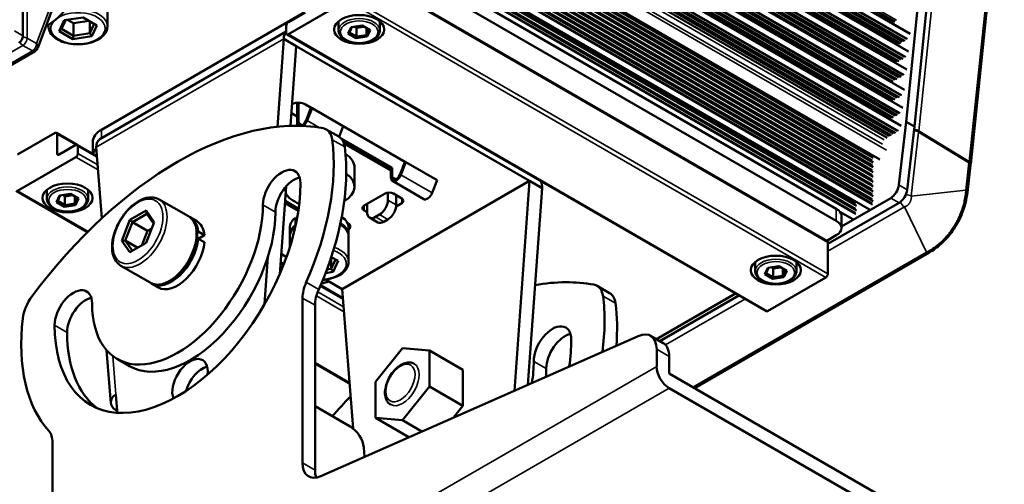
# Paper-space layout 'Sheet_1' of a CAD drawing. Header units: millimetres. Extents: x 0 to 118, y 0 to 118.
# Tile 153 of 206: x 101.06 to 107.64, y 17.04 to 20.14. Entities that reach past the tile are written whole.
import ezdxf

# ---------------------------------------------------------------- set-up
doc = ezdxf.new("R2010")
doc.units = ezdxf.units.MM
doc.layers.add('Visible (ANSI)', color=7, linetype='Continuous', lineweight=50)
doc.layers.add('Visible Narrow (ANSI)', color=7, linetype='Continuous', lineweight=35)

psp = doc.layouts.new('Sheet_1')

# ---------------------------------------------------------------- linework, layer by layer
at = {"layer": 'Visible (ANSI)'}
for p, q in [((107.01079, 20.04927), (79.71667, 35.80754)), ((106.99884, 19.92986), (79.70451, 35.68824)), ((106.98687, 19.81044), (79.69236, 35.56894)), ((106.9732, 19.67396), (79.67847, 35.43259)), ((106.96124, 19.55455), (79.66631, 35.31328)), ((106.94927, 19.43513), (79.65378, 35.19419)), ((106.85735, 19.35395), (101.0942, 22.68131)), ((101.08322, 22.49972), (106.76279, 19.22062)), ((106.80729, 19.20858), (101.08444, 22.51267)), ((101.06172, 22.44981), (106.76309, 19.15812)), ((101.06349, 22.45699), (106.75633, 19.17023)), ((101.07288, 22.47555), (106.76326, 19.19021)), ((101.07669, 22.48174), (106.7565, 19.20249)), ((101.07369, 22.37822), (106.76276, 19.09364)), ((101.07426, 22.41843), (106.75617, 19.13798)), ((101.07517, 22.38556), (106.756, 19.10574)), ((101.07659, 22.40888), (106.76292, 19.12588)), ((101.05256, 22.32575), (106.76242, 19.02915)), ((101.05335, 22.33349), (106.75567, 19.04125)), ((101.06094, 22.35325), (106.76259, 19.06139)), ((101.06482, 22.3592), (106.75583, 19.07349)), ((101.32006, 22.14719), (106.75551, 19.00904)), ((101.41618, 22.08327), (106.76225, 18.99671)), ((101.08191, 20.03602), (101.08191, 21.95654)), ((101.6888, 21.90197), (106.75533, 18.97681)), ((101.78502, 21.83798), (106.76209, 18.96448)), ((101.86196, 21.74011), (106.75584, 18.91463)), ((101.86761, 21.76635), (106.75516, 18.94452)), ((101.86769, 21.75792), (106.76192, 18.93224)), ((101.82397, 21.65458), (106.65057, 18.86794)), ((101.82693, 21.66125), (106.64381, 18.88023)), ((101.8354, 21.68032), (106.65073, 18.90018)), ((101.83838, 21.68703), (106.64398, 18.91252)), ((101.84405, 21.69979), (106.73727, 18.87469)), ((107.03913, 19.42991), (107.26303, 21.64667)), ((101.81651, 21.63778), (106.64449, 18.85034)), ((101.76379, 21.51004), (101.18072, 19.95429)), ((107.41425, 19.18017), (107.63898, 21.32423)), ((107.12495, 20.86294), (106.98346, 19.46205)), ((106.51605, 18.88039), (103.3981, 20.68054)), ((106.51605, 18.80002), (103.3981, 20.60017)), ((106.4563, 18.66438), (103.25483, 20.51275)), ((101.64623, 20.0987), (101.64623, 20.26586)), ((103.24499, 20.27068), (102.85524, 20.04566)), ((101.3569, 20.13924), (101.32305, 20.0663)), ((101.36804, 20.14096), (101.34062, 20.08188)), ((101.48323, 20.15878), (101.3569, 20.13924)), ((101.42024, 20.11949), (101.37988, 20.14279)), ((101.52359, 20.13548), (101.42024, 20.11949)), ((101.57571, 20.10539), (101.48323, 20.15878)), ((101.529, 20.13235), (101.529, 20.05274)), ((101.60667, 19.40838), (102.95686, 20.18791)), ((102.85524, 20.12603), (102.9666, 20.19032)), ((103.19071, 20.07138), (103.19071, 20.13261)), ((103.4663, 20.07138), (103.4663, 20.13261)), ((101.23492, 20.0989), (101.25239, 20.10899)), ((101.25253, 20.0987), (101.25253, 20.10907)), ((101.32305, 20.0663), (101.34062, 20.08188)), ((101.32305, 20.0663), (101.41553, 20.01291)), ((101.34062, 20.08188), (101.42024, 20.03591)), ((101.42024, 20.11949), (101.42024, 20.03591)), ((101.529, 20.05274), (101.55814, 20.11553)), ((101.54186, 20.03245), (101.57571, 20.10539)), ((102.84132, 20.0537), (102.84132, 20.10192)), ((103.27419, 20.09309), (103.25431, 20.05026)), ((103.27976, 20.09395), (103.26309, 20.05805)), ((103.34838, 20.10457), (103.27419, 20.09309)), ((103.31098, 20.08826), (103.29661, 20.09656)), ((103.36275, 20.09627), (103.31098, 20.08826)), ((103.31098, 20.08826), (103.31098, 20.0304)), ((103.4027, 20.07321), (103.34838, 20.10457)), ((103.37639, 20.0884), (103.37639, 20.04052)), ((103.37639, 20.04052), (103.39391, 20.07828)), ((103.38282, 20.03038), (103.4027, 20.07321)), ((101.41553, 20.01291), (101.42024, 20.03591)), ((101.41553, 20.01291), (101.54186, 20.03245)), ((101.42024, 20.03591), (101.529, 20.05274)), ((101.54186, 20.03245), (101.529, 20.05274)), ((102.84132, 20.06471), (101.59633, 19.34592)), ((102.82462, 20.01512), (102.782, 19.42796)), ((102.82462, 20.01512), (102.90814, 19.96691)), ((106.04687, 18.19632), (102.8454, 20.04469)), ((103.25431, 20.05026), (103.26309, 20.05805)), ((103.25431, 20.05026), (103.30862, 20.0189)), ((103.26309, 20.05805), (103.31098, 20.0304)), ((103.30862, 20.0189), (103.31098, 20.0304)), ((103.30862, 20.0189), (103.38282, 20.03038)), ((103.31098, 20.0304), (103.37639, 20.04052)), ((103.38282, 20.03038), (103.37639, 20.04052)), ((101.16354, 19.93401), (100.7069, 19.67037)), ((102.86945, 19.43401), (102.90814, 19.96691)), ((102.90814, 19.96691), (104.46711, 19.06683)), ((102.9137, 19.5885), (102.9137, 19.45097)), ((102.92206, 19.45579), (102.92206, 19.58879)), ((103.01234, 19.55315), (102.97077, 19.57714)), ((102.974, 19.46971), (103.00658, 19.55366)), ((103.01381, 19.55301), (102.98124, 19.46907)), ((103.00658, 19.55366), (103.01381, 19.55301)), ((103.2226, 19.43247), (103.01381, 19.55301)), ((102.87566, 19.51955), (102.9137, 19.49758)), ((103.19256, 19.36211), (103.10904, 19.41033)), ((103.19478, 19.36077), (103.2226, 19.43247)), ((103.63871, 19.19151), (103.22237, 19.43188)), ((106.98346, 19.46205), (106.93487, 19.03921)), ((106.98346, 19.46205), (107.03913, 19.42991)), ((106.99054, 19.00706), (107.03913, 19.42991)), ((101.29627, 19.38668), (101.04572, 19.24202)), ((101.30611, 19.38765), (101.4453, 19.30729)), ((101.31019, 19.25006), (101.31019, 19.37864)), ((103.20724, 19.35061), (103.54843, 19.15362)), ((101.43546, 19.30632), (101.32411, 19.24202)), ((101.4453, 19.30729), (101.57666, 19.23145)), ((101.44938, 19.25006), (101.44938, 19.29828)), ((101.54901, 19.32801), (101.54901, 19.24741)), ((101.6095, 18.81697), (101.57187, 19.29185)), ((103.21947, 19.33391), (103.54008, 19.1488)), ((103.22682, 19.31681), (103.54008, 19.13594)), ((101.04572, 19.00093), (101.43546, 19.22595)), ((103.29747, 19.15523), (103.29747, 19.02665)), ((103.54008, 19.1488), (103.54843, 19.15362)), ((103.54008, 19.1488), (103.54008, 19.08933)), ((103.54843, 19.15362), (103.54843, 19.09416)), ((103.60038, 19.10807), (103.63295, 19.19202)), ((103.64018, 19.19138), (103.60761, 19.10743)), ((103.63295, 19.19202), (103.64018, 19.19138)), ((103.84897, 19.07083), (103.64018, 19.19138)), ((107.39234, 18.98999), (107.41325, 19.17108)), ((102.79759, 18.44405), (102.84008, 19.02941)), ((104.46711, 19.06683), (103.21436, 18.34356)), ((103.55068, 19.0659), (103.75947, 18.94536)), ((103.8164, 18.98688), (103.84897, 19.07083)), ((104.46711, 19.06683), (104.36536, 17.66509)), ((104.45526, 17.70478), (104.55063, 19.01861)), ((104.55063, 19.01861), (104.46711, 19.06683)), ((101.03588, 18.99996), (101.51302, 18.72448)), ((101.24199, 18.94629), (101.24199, 19.00752)), ((101.32547, 18.968), (101.30559, 18.92516)), ((101.33104, 18.96886), (101.31438, 18.93295)), ((101.39966, 18.97948), (101.32547, 18.968)), ((101.36226, 18.96317), (101.34789, 18.97147)), ((101.41404, 18.97118), (101.36226, 18.96317)), ((101.36226, 18.96317), (101.36226, 18.90531)), ((101.45398, 18.94812), (101.39966, 18.97948)), ((101.42767, 18.96331), (101.42767, 18.91543)), ((101.42767, 18.91543), (101.44519, 18.95319)), ((101.4341, 18.90529), (101.45398, 18.94812)), ((101.51758, 18.94629), (101.51758, 19.00752)), ((103.5011, 18.98165), (103.36191, 18.90128)), ((103.52059, 18.93825), (103.52059, 18.98779)), ((103.61246, 18.9495), (103.55678, 18.98165)), ((103.57627, 18.9061), (103.57627, 18.9704)), ((106.87974, 18.95214), (106.55065, 18.76213)), ((101.30559, 18.92516), (101.31438, 18.93295)), ((101.30559, 18.92516), (101.3599, 18.89381)), ((101.31438, 18.93295), (101.36226, 18.90531)), ((101.3599, 18.89381), (101.36226, 18.90531)), ((101.3599, 18.89381), (101.4341, 18.90529)), ((101.36226, 18.90531), (101.42767, 18.91543)), ((101.4341, 18.90529), (101.42767, 18.91543)), ((101.99213, 18.94289), (102.187, 18.83038)), ((102.83199, 18.91792), (102.92165, 18.86616)), ((102.83244, 18.92409), (102.92253, 18.87208)), ((102.83311, 18.93335), (102.92379, 18.88099)), ((103.3814, 18.85789), (103.3814, 18.91253)), ((103.57564, 18.8961), (103.61246, 18.91735)), ((106.93542, 18.91999), (106.46037, 18.64573)), ((101.90443, 18.86893), (101.79609, 18.80637)), ((101.90914, 18.84593), (101.81365, 18.7908)), ((101.95861, 18.79186), (101.90443, 18.86893)), ((101.90443, 18.86893), (101.90914, 18.84593)), ((101.95453, 18.78135), (101.90914, 18.84593)), ((102.20092, 18.82234), (102.24268, 18.79823)), ((102.91302, 18.81488), (102.90275, 18.82081)), ((102.90275, 18.82081), (102.90275, 18.77259)), ((103.36191, 18.86914), (103.3814, 18.85789)), ((103.39771, 18.82184), (103.45338, 18.78969)), ((103.46491, 18.84181), (103.43708, 18.82574)), ((106.54065, 18.85963), (106.62592, 18.8104)), ((106.55065, 18.75181), (106.55065, 18.83217)), ((101.79609, 18.80637), (101.74192, 18.66675)), ((101.81365, 18.7908), (101.76591, 18.66774)), ((101.79609, 18.80637), (101.81365, 18.7908)), ((101.91387, 18.73293), (101.81365, 18.7908)), ((101.90443, 18.65223), (101.95861, 18.79186)), ((102.8644, 18.70519), (102.8644, 18.75341)), ((102.90431, 18.77169), (102.90275, 18.77259)), ((103.24916, 18.78958), (103.2472, 18.79071)), ((103.2581, 18.70519), (103.2581, 18.75341)), ((103.49275, 18.79359), (103.52059, 18.80967)), ((101.87625, 18.63596), (101.91387, 18.73293)), ((101.91387, 18.73293), (101.94206, 18.74921)), ((102.245, 18.72415), (102.25272, 18.72861)), ((102.29447, 18.7045), (102.25272, 18.72861)), ((102.25272, 18.68039), (102.29447, 18.7045)), ((102.8644, 18.62224), (102.8644, 18.69234)), ((103.2581, 18.52518), (103.2581, 18.69234)), ((106.45222, 18.66673), (106.51605, 18.70359)), ((101.74192, 18.66675), (101.76591, 18.66774)), ((101.74192, 18.66675), (101.79609, 18.58968)), ((101.76591, 18.66774), (101.81365, 18.59982)), ((101.8486, 18.62), (101.76591, 18.66774)), ((101.79609, 18.58968), (101.90443, 18.65223)), ((102.25272, 18.68039), (102.24404, 18.67538)), ((102.25272, 18.68039), (102.29447, 18.65628)), ((106.46037, 18.65537), (106.46037, 18.44642)), ((102.71894, 18.55926), (102.69592, 18.24217)), ((102.84275, 18.55811), (102.80735, 18.57855)), ((103.14087, 18.55454), (103.14087, 18.47921)), ((103.18758, 18.53186), (103.14207, 18.55814)), ((105.56801, 17.68234), (107.13725, 18.58834)), ((101.73623, 18.49965), (101.9311, 18.38714)), ((102.80334, 18.52323), (102.82502, 18.51071)), ((103.14087, 18.47921), (103.17001, 18.542)), ((103.15373, 18.45893), (103.18758, 18.53186)), ((105.97459, 18.4641), (105.97459, 18.52533)), ((106.06364, 18.48668), (106.04698, 18.45077)), ((106.13227, 18.49729), (106.05808, 18.48582)), ((106.09486, 18.48099), (106.08049, 18.48928)), ((106.14664, 18.489), (106.09486, 18.48099)), ((106.18658, 18.46594), (106.13227, 18.49729)), ((106.25018, 18.4641), (106.25018, 18.52533)), ((103.10371, 18.45119), (103.15373, 18.45893)), ((103.11271, 18.47485), (103.14087, 18.47921)), ((103.15373, 18.45893), (103.14087, 18.47921)), ((106.05808, 18.48582), (106.0382, 18.44298)), ((106.0382, 18.44298), (106.04698, 18.45077)), ((106.0382, 18.44298), (106.09251, 18.41162)), ((106.04698, 18.45077), (106.09486, 18.42312)), ((106.44645, 18.42231), (106.05671, 18.19729)), ((106.09251, 18.41162), (106.09486, 18.42312)), ((106.09251, 18.41162), (106.1667, 18.4231)), ((106.09486, 18.48099), (106.09486, 18.42312)), ((106.09486, 18.42312), (106.16027, 18.43324)), ((106.16027, 18.48113), (106.16027, 18.43324)), ((106.16027, 18.43324), (106.1778, 18.47101)), ((106.1667, 18.4231), (106.16027, 18.43324)), ((106.1667, 18.4231), (106.18658, 18.46594)), ((101.94502, 18.3791), (101.98678, 18.35499)), ((103.07027, 18.36912), (103.21915, 18.28316)), ((103.21436, 18.34356), (103.10343, 18.40761)), ((105.00208, 18.31738), (104.91856, 18.3656)), ((103.2882, 17.41173), (103.21436, 18.34356)), ((105.31419, 18.00969), (105.84215, 18.31451)), ((105.86443, 18.30165), (105.33646, 17.99683)), ((102.9499, 18.28379), (102.9499, 17.18308)), ((103.03341, 18.23558), (103.03341, 17.13486)), ((103.07283, 17.09443), (105.19327, 18.03061)), ((105.35895, 17.98385), (105.27543, 18.03207)), ((101.66848, 17.58308), (101.6405, 17.93621)), ((103.43708, 17.72484), (103.61803, 17.94995)), ((103.61803, 17.94995), (103.79898, 17.93379)), ((103.79898, 17.93379), (103.79898, 17.69252)), ((103.79898, 17.93379), (104.02169, 17.80521)), ((105.3162, 17.94196), (105.3162, 17.82772)), ((101.7947, 17.82944), (101.71119, 17.87765)), ((103.03341, 17.84668), (103.2643, 17.71338)), ((105.39971, 17.89374), (105.39971, 17.7795)), ((104.02169, 17.80521), (104.02169, 17.56394)), ((107.12572, 16.78299), (105.39971, 17.7795)), ((103.43708, 17.48357), (103.43708, 17.72484)), ((101.70925, 17.55802), (101.7027, 17.64063)), ((103.79898, 17.69252), (103.61803, 17.46741)), ((103.79898, 17.69252), (104.02169, 17.56394)), ((107.12572, 16.68655), (105.39971, 17.68307)), ((101.70302, 17.53597), (101.71209, 17.53074)), ((103.26851, 17.42552), (103.03341, 17.56125)), ((103.95866, 17.48553), (104.02169, 17.56394)), ((103.61803, 17.46741), (103.43708, 17.48357)), ((103.43708, 17.48357), (103.65979, 17.35499)), ((103.61803, 17.46741), (103.74786, 17.39246)), ((101.27956, 16.21872), (101.27956, 17.31943)), ((103.65979, 17.35499), (103.66246, 17.35475)), ((103.36425, 17.22309), (103.35931, 17.28543))]:
    psp.add_line(p, q, dxfattribs=at)
psp.add_arc((101.14385, 19.96811), 0.03937, 299.999999, 339.454616, dxfattribs=at)
for centre, major_axis, ratio, start_param, end_param in [((101.29048, 20.20782), (0.11122, 0.11149), 0.3450664, 4.0498346, 5.6206309), ((102.85524, 20.10995), (0.00984, 0.01705), 0.5773503, 0.7853982, 2.3561945), ((101.05407, 20.01995), (0.01969, 0.0341), 0.5773503, 3.9269908, 5.4977871), ((102.90814, 19.96691), (-0.05906, 0.10229), 0.5773503, 0.1418971, 0.7853982), ((102.85524, 20.06174), (-0.00984, -0.01705), 0.5773503, 5.4977871, 7.0685835), ((102.92206, 19.54901), (-0.0689, 0), 0.5773503, 3.9269908, 5.3673019), ((102.11473, 17.155), (1.24857, 2.16259), 0.5773503, 0.2020906, 1.3687058), ((101.74587, 19.32801), (-0.19685, 0), 0.5773503, 5.4977871, 6.2831853), ((102.9499, 19.47187), (-0.02559, -0.04432), 0.5773503, 5.4977871, 5.9614896), ((102.9499, 19.47187), (-0.01969, -0.0341), 0.5773503, 5.4977871, 8.115781), ((102.9499, 19.47187), (-0.02559, -0.04432), 0.5773503, 0.9246097, 1.8325957), ((103.01061, 19.23985), (0.09843, 0.17048), 0.5773503, 5.6379949, 6.4852759), ((101.29627, 19.37061), (0.00984, 0.01705), 0.5773503, 5.4977871, 7.0685835), ((101.65539, 19.24363), (-0.05906, 0.10229), 0.5773503, 0, 0.7853982), ((102.11473, 18.57661), (-0.73819, -1.27858), 0.5773503, 1.7530031, 2.4964023), ((103.09413, 19.19163), (0.09843, 0.17048), 0.5773503, 5.6379949, 6.2831853), ((101.43546, 19.29024), (0.00984, 0.01705), 0.5773503, 5.4977871, 7.0685835), ((101.74587, 19.23158), (-0.19685, 0), 0.5773503, 5.7908794, 6.1520552), ((102.19825, 18.52839), (0.73819, 1.27858), 0.5773503, 4.8945957, 5.6379949), ((101.32411, 19.2581), (-0.00984, -0.01705), 0.5773503, 5.4977871, 7.0685835), ((101.43546, 19.24202), (-0.00984, -0.01705), 0.5773503, 0.7853982, 2.3561945), ((103.06125, 19.15523), (0.23622, 0), 0.5773503, 0, 0.7305548), ((102.8107, 18.97843), (0.08858, 0.15343), 0.5773503, 5.4977871, 8.6393798), ((102.89422, 18.93021), (0.08858, 0.15343), 0.5773503, 0.4908827, 2.3561945), ((103.06125, 19.02665), (0.23622, 0), 0.5773503, 5.5006064, 6.9819938), ((103.57627, 19.11023), (-0.02559, -0.04432), 0.5773503, 5.4977871, 8.115781), ((103.57627, 19.11023), (-0.01969, -0.0341), 0.5773503, 5.4977871, 8.115781), ((102.11473, 18.57661), (-0.58071, -1.00582), 0.5773503, 5.4977871, 8.6393798), ((104.46711, 19.06683), (0.05906, -0.10229), 0.5773503, 0.7853982, 1.2309594), ((106.87974, 19.01643), (-0.03937, -0.06819), 0.5773503, 0.7853982, 2.2150249), ((103.06125, 19.02665), (-0.23622, 0), 0.5773503, 0.3169512, 0.9713068), ((103.52894, 18.96557), (-0.03937, 0), 0.5773503, 3.9269908, 5.4977871), ((103.58462, 18.93343), (0.03937, 0), 0.5773503, 5.4977871, 7.0685835), ((103.78506, 18.98968), (-0.02559, -0.04432), 0.5773503, 0, 1.8325957), ((106.93542, 18.98428), (0.03937, 0.06819), 0.5773503, 3.9269908, 5.3566175), ((107.35323, 18.9945), (0.03911, -0.00452), 0.4898979, 6.2831732, 6.2831985), ((102.11473, 18.57661), (-0.40354, -0.69896), 0.5773503, 5.4977871, 8.6393798), ((103.38975, 18.88521), (-0.03937, 0), 0.5773503, 5.4977871, 7.0685835), ((103.46491, 18.9061), (-0.03937, -0.06819), 0.5773503, 0.7853982, 2.3561945), ((103.52059, 18.87396), (0.03937, 0.06819), 0.5773503, 3.9269908, 5.4977871), ((102.19825, 18.52839), (-0.40354, -0.69896), 0.5773503, 0, 2.3561945), ((102.07297, 18.60072), (0.12795, 0.22162), 0.5773503, 5.6134293, 6.3356591), ((103.06125, 18.75341), (-0.19685, 0), 0.5773503, 5.6483554, 6.2831853), ((103.06125, 18.75341), (0.19685, 0), 0.5773503, 0, 0.6976031), ((103.43708, 18.89003), (-0.03937, -0.06819), 0.5773503, 5.4977871, 7.0685835), ((106.43254, 18.83217), (0.11811, 0), 0.5773503, 0, 0.7853982), ((102.11473, 18.57661), (0.12795, 0.22162), 0.5773503, 5.6134293, 6.2831853), ((103.06125, 18.70519), (-0.19685, 0), 0.5773503, 5.6483554, 6.3376851), ((103.06125, 18.70519), (0.19685, 0), 0.5773503, 6.2286855, 7.0461562), ((103.20045, 18.76145), (0.0689, 0), 0.5773503, 5.7038702, 7.0685835), ((103.49275, 18.85789), (-0.03937, -0.06819), 0.5773503, 0, 0.7853982), ((106.43254, 18.75181), (0.11811, 0), 0.5773503, 5.4977871, 7.0685835), ((102.07297, 18.60072), (-0.12795, -0.22162), 0.5773503, 6.2307115, 8.5237376), ((102.11473, 18.57661), (-0.12795, -0.22162), 0.5773503, 0, 2.2405523), ((106.44645, 18.64733), (0.00984, 0.01705), 0.5773503, 5.4977871, 6.2831853), ((107.11756, 18.62244), (0.01969, -0.0341), 0.5773503, 0, 0.0000268), ((106.44645, 18.43839), (0.00984, 0.01705), 0.5773503, 3.9269908, 5.4977871), ((101.41876, 18.17479), (0.08858, 0.15343), 0.5773503, 5.4977871, 8.6393798), ((103.08909, 18.36416), (-0.09843, -0.17048), 0.5773503, 4.8945957, 5.4977871), ((103.02645, 18.49223), (-0.19685, 0), 0.5773503, 1.8244119, 2.1035142), ((103.92426, 16.11027), (1.24857, 2.16259), 0.5773503, 0.2020906, 0.4511028), ((104.82014, 18.19512), (0.09843, 0.17048), 0.5773503, 5.6379949, 6.4852759), ((101.21885, 18.20537), (0.09843, 0.17048), 0.5773503, 1.3687058, 2.2159867), ((103.17261, 18.31594), (0.09843, 0.17048), 0.5773503, 1.7530031, 2.3561945), ((103.92426, 17.53188), (-0.73819, -1.27858), 0.5773503, 2.1883583, 2.4964023), ((104.90366, 18.1469), (0.09843, 0.17048), 0.5773503, 5.6379949, 6.2831853), ((101.50228, 18.12657), (0.08858, 0.15343), 0.5773503, 0.4908827, 2.3561945), ((104.00777, 17.48366), (0.73819, 1.27858), 0.5773503, 5.4000787, 5.6379949), ((106.05671, 18.21337), (-0.00984, -0.01705), 0.5773503, 0, 0.7853982), ((102.11473, 18.57661), (-0.73819, -1.27858), 0.5773503, 5.3575794, 6.1009785), ((104.62023, 17.9337), (0.08858, 0.15343), 0.5773503, 5.4977871, 8.6393798), ((102.19825, 18.52839), (-0.58071, -1.00582), 0.5773503, 5.4977871, 6.211214), ((104.70374, 17.88548), (0.08858, 0.15343), 0.5773503, 0.4908827, 2.3561945), ((105.177, 17.86159), (0.09843, 0.17048), 0.5773503, 5.4977871, 6.9514747), ((103.92426, 17.53188), (0.58071, 1.00582), 0.5773503, 5.3161774, 5.4977871), ((105.26052, 17.81338), (0.09843, 0.17048), 0.5773503, 5.4977871, 6.2831853), ((102.19825, 17.72476), (0.08366, 0.14491), 0.5773503, 5.3546593, 8.995979), ((103.92426, 17.53188), (-0.40354, -0.69896), 0.5773503, 2.146198, 2.3561945), ((102.28176, 17.67654), (0.08366, 0.14491), 0.5773503, 0.5225993, 1.9774648), ((104.00777, 17.48366), (0.40354, 0.69896), 0.5773503, 5.416172, 5.4977871), ((105.39971, 17.7795), (-0.05906, 0.10229), 0.5773503, 0.7853982, 2.3561945), ((101.78622, 17.59241), (-0.11774, -0.00933), 0.6254727, 5.4501756, 7.0209719), ((103.92426, 16.11027), (1.24857, 2.16259), 0.5773503, 1.1643012, 1.2399558), ((102.19825, 17.88974), (0.34709, 0.60118), 0.5773503, 2.443461, 2.5203599), ((101.14037, 17.23906), (0.09843, 0.17048), 0.5773503, 5.4977871, 6.1009785), ((103.27579, 17.33365), (0.06631, -0.09774), 0.5248339, 0.7454116, 2.3162079), ((103.08909, 17.26345), (-0.09843, -0.17048), 0.5773503, 5.4977871, 6.9514747), ((103.17261, 17.21523), (0.09843, 0.17048), 0.5773503, 2.3561945, 2.7034436)]:
    psp.add_ellipse(centre, major_axis=major_axis, ratio=ratio, start_param=start_param, end_param=end_param, dxfattribs=at)
for centre, major_axis in [((103.3285, 20.07781), (-0.16732, 0)), ((101.37978, 18.95272), (0.16732, 0)), ((106.11239, 18.47053), (-0.16732, 0))]:
    psp.add_ellipse(centre, major_axis=major_axis, ratio=0.5773503, dxfattribs=at)
for points, knots in [([(101.64623, 20.0987), (101.64623, 20.0865), (101.64324, 20.07435), (101.63168, 20.05093), (101.62277, 20.03979), (101.59946, 20.0191), (101.58459, 20.00978), (101.55075, 19.99442), (101.5317, 19.98844), (101.49162, 19.98045), (101.47061, 19.97841), (101.42865, 19.97838), (101.4077, 19.98038), (101.36777, 19.98826), (101.3488, 19.99415), (101.31465, 20.00948), (101.29948, 20.01893), (101.2749, 20.04077), (101.26536, 20.05314), (101.25492, 20.07689), (101.25253, 20.08778), (101.25253, 20.0987)], [5.4977871, 5.4977871, 5.4977871, 5.4977871, 5.7754091, 5.7754091, 6.0744405, 6.0744405, 6.4023376, 6.4023376, 6.7359496, 6.7359496, 7.0674569, 7.0674569, 7.3979014, 7.3979014, 7.7293887, 7.7293887, 8.0629836, 8.0629836, 8.3908673, 8.3908673, 8.6393798, 8.6393798, 8.6393798, 8.6393798]), ([(103.4663, 20.07138), (103.4663, 20.06283), (103.46422, 20.05432), (103.45619, 20.03791), (103.45, 20.0301), (103.43378, 20.01556), (103.4234, 20.009), (103.39975, 19.99818), (103.38641, 19.99396), (103.35837, 19.98831), (103.34366, 19.98686), (103.31428, 19.9868), (103.29962, 19.98819), (103.27164, 19.99368), (103.25835, 19.9978), (103.23438, 20.00854), (103.22372, 20.01518), (103.20644, 20.03055), (103.19973, 20.03926), (103.19239, 20.05601), (103.19071, 20.06369), (103.19071, 20.07138)], [5.4977871, 5.4977871, 5.4977871, 5.4977871, 5.7729575, 5.7729575, 6.0701651, 6.0701651, 6.3982324, 6.3982324, 6.7328473, 6.7328473, 7.065244, 7.065244, 7.3964824, 7.3964824, 7.7288283, 7.7288283, 8.0634125, 8.0634125, 8.3916865, 8.3916865, 8.6393798, 8.6393798, 8.6393798, 8.6393798]), ([(107.41325, 19.17108), (107.41332, 19.17169), (107.41339, 19.17229), (107.41352, 19.17351), (107.41359, 19.17411), (107.41373, 19.17533), (107.41379, 19.17593), (107.41393, 19.17714), (107.41399, 19.17775), (107.41412, 19.17896), (107.41419, 19.17957), (107.41425, 19.18017)], [4.570491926, 4.570491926, 4.570491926, 4.570491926, 4.573247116, 4.573247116, 4.576002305, 4.576002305, 4.578757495, 4.578757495, 4.581512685, 4.581512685, 4.584267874, 4.584267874, 4.584267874, 4.584267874]), ([(101.73623, 18.49965), (101.7225, 18.50757), (101.71078, 18.51886), (101.69198, 18.54714), (101.68525, 18.56445), (101.6772, 18.60419), (101.67641, 18.62699), (101.6812, 18.67507), (101.68688, 18.70039), (101.70399, 18.75069), (101.71537, 18.77566), (101.74265, 18.8229), (101.75853, 18.84518), (101.79336, 18.88498), (101.81231, 18.90248), (101.85172, 18.93093), (101.87219, 18.94183), (101.91265, 18.95529), (101.9327, 18.95798), (101.96611, 18.95433), (101.97988, 18.94996), (101.99213, 18.94289)], [5.4977871, 5.4977871, 5.4977871, 5.4977871, 5.7767567, 5.7767567, 6.0767619, 6.0767619, 6.4045417, 6.4045417, 6.7376141, 6.7376141, 7.0686464, 7.0686464, 7.3986662, 7.3986662, 7.7296934, 7.7296934, 8.0627566, 8.0627566, 8.3904196, 8.3904196, 8.6393798, 8.6393798, 8.6393798, 8.6393798]), ([(107.39234, 18.98999), (107.38699, 18.94374), (107.3751, 18.89411), (107.34004, 18.80665), (107.31864, 18.76713), (107.27325, 18.70337), (107.25, 18.67692), (107.20052, 18.63057), (107.17372, 18.61043), (107.14369, 18.59211), (107.14047, 18.5902), (107.13725, 18.58834)], [0, 0, 0, 0, 0.400127, 0.400127, 0.7303807, 0.7303807, 1.0010956, 1.0010956, 1.2827479, 1.2827479, 1.316517, 1.316517, 1.316517, 1.316517]), ([(101.51758, 18.94629), (101.51758, 18.93774), (101.5155, 18.92922), (101.50747, 18.91281), (101.50128, 18.905), (101.48506, 18.89047), (101.47468, 18.88391), (101.45103, 18.87308), (101.4377, 18.86887), (101.40965, 18.86322), (101.39494, 18.86177), (101.36556, 18.86171), (101.3509, 18.86309), (101.32292, 18.86859), (101.30963, 18.8727), (101.28566, 18.88345), (101.275, 18.89009), (101.25772, 18.90545), (101.25101, 18.91417), (101.24367, 18.93092), (101.24199, 18.93859), (101.24199, 18.94629)], [5.4977871, 5.4977871, 5.4977871, 5.4977871, 5.7729575, 5.7729575, 6.0701651, 6.0701651, 6.3982324, 6.3982324, 6.7328473, 6.7328473, 7.065244, 7.065244, 7.3964824, 7.3964824, 7.7288283, 7.7288283, 8.0634125, 8.0634125, 8.3916865, 8.3916865, 8.6393798, 8.6393798, 8.6393798, 8.6393798]), ([(102.187, 18.83038), (102.20073, 18.82245), (102.21246, 18.81117), (102.23125, 18.78289), (102.23799, 18.76558), (102.24604, 18.72584), (102.24682, 18.70303), (102.24203, 18.65495), (102.23635, 18.62963), (102.21925, 18.57934), (102.20786, 18.55437), (102.18058, 18.50712), (102.16471, 18.48485), (102.12988, 18.44505), (102.11092, 18.42754), (102.07151, 18.3991), (102.05104, 18.38819), (102.01058, 18.37473), (101.99053, 18.37205), (101.95713, 18.3757), (101.94335, 18.38006), (101.9311, 18.38714)], [2.3561945, 2.3561945, 2.3561945, 2.3561945, 2.635164, 2.635164, 2.9351693, 2.9351693, 3.262949, 3.262949, 3.5960214, 3.5960214, 3.9270538, 3.9270538, 4.2570736, 4.2570736, 4.5881008, 4.5881008, 4.9211639, 4.9211639, 5.2488269, 5.2488269, 5.4977871, 5.4977871, 5.4977871, 5.4977871]), ([(102.8644, 18.69234), (102.8644, 18.70454), (102.8674, 18.71669), (102.87896, 18.74011), (102.88786, 18.75125), (102.90019, 18.7622), (102.90143, 18.76326), (102.90269, 18.7643)], [2.35619449, 2.35619449, 2.35619449, 2.35619449, 2.63381646, 2.63381646, 2.9328478, 2.9328478, 2.96541664, 2.96541664, 2.96541664, 2.96541664]), ([(103.20208, 18.77698), (103.20991, 18.77212), (103.21711, 18.76682), (103.23574, 18.75027), (103.24527, 18.7379), (103.25571, 18.71415), (103.2581, 18.70326), (103.2581, 18.69234)], [4.74796826, 4.74796826, 4.74796826, 4.74796826, 4.92139096, 4.92139096, 5.24927461, 5.24927461, 5.49778714, 5.49778714, 5.49778714, 5.49778714]), ([(103.2581, 18.52518), (103.2581, 18.51298), (103.2551, 18.50083), (103.24355, 18.47741), (103.23464, 18.46626), (103.21133, 18.44557), (103.19646, 18.43625), (103.16262, 18.42089), (103.14357, 18.41492), (103.11117, 18.40845), (103.09848, 18.40674), (103.08564, 18.40578)], [5.4977871, 5.4977871, 5.4977871, 5.4977871, 5.7754091, 5.7754091, 6.0744405, 6.0744405, 6.4023376, 6.4023376, 6.7359496, 6.7359496, 6.9400186, 6.9400186, 6.9400186, 6.9400186]), ([(106.25018, 18.4641), (106.25018, 18.45555), (106.2481, 18.44704), (106.24008, 18.43063), (106.23389, 18.42282), (106.21766, 18.40828), (106.20728, 18.40173), (106.18363, 18.3909), (106.1703, 18.38668), (106.14225, 18.38103), (106.12755, 18.37958), (106.09817, 18.37953), (106.0835, 18.38091), (106.05553, 18.3864), (106.04223, 18.39052), (106.01827, 18.40127), (106.00761, 18.4079), (105.99032, 18.42327), (105.98361, 18.43198), (105.97628, 18.44873), (105.97459, 18.45641), (105.97459, 18.4641)], [5.4977871, 5.4977871, 5.4977871, 5.4977871, 5.7729575, 5.7729575, 6.0701651, 6.0701651, 6.3982324, 6.3982324, 6.7328473, 6.7328473, 7.065244, 7.065244, 7.3964824, 7.3964824, 7.7288283, 7.7288283, 8.0634125, 8.0634125, 8.3916865, 8.3916865, 8.6393798, 8.6393798, 8.6393798, 8.6393798]), ([(103.69677, 17.84506), (103.68824, 17.84999), (103.67861, 17.85292), (103.65787, 17.85483), (103.64673, 17.85348), (103.62308, 17.84654), (103.61058, 17.84035), (103.58604, 17.82372), (103.57404, 17.8131), (103.55205, 17.78883), (103.54207, 17.7752), (103.52496, 17.74629), (103.51782, 17.73103), (103.50704, 17.70013), (103.50341, 17.6845), (103.50022, 17.65417), (103.50068, 17.63947), (103.50627, 17.6128), (103.51128, 17.6007), (103.52439, 17.58318), (103.53133, 17.57689), (103.53929, 17.5723)], [0.7853982, 0.7853982, 0.7853982, 0.7853982, 1.0453674, 1.0453674, 1.3298119, 1.3298119, 1.6572964, 1.6572964, 1.9987619, 1.9987619, 2.3375296, 2.3375296, 2.6744186, 2.6744186, 3.012818, 3.012818, 3.354256, 3.354256, 3.6844988, 3.6844988, 3.9269908, 3.9269908, 3.9269908, 3.9269908])]:
    psp.add_open_spline(points, degree=3, knots=knots, dxfattribs=at)
at = {"layer": 'Visible Narrow (ANSI)'}
for p, q in [((106.89103, 20.12438), (79.71724, 35.81318)), ((79.71779, 35.81855), (106.89594, 20.12724)), ((106.90488, 20.12737), (79.7183, 35.82355)), ((79.71885, 35.82892), (106.90979, 20.13022)), ((106.91887, 20.14065), (79.72035, 35.84372)), ((106.95681, 19.99603), (79.70855, 35.72782)), ((79.7091, 35.73322), (106.96172, 19.99891)), ((106.97081, 19.9991), (79.70962, 35.73835)), ((79.71017, 35.74376), (106.97573, 20.00198)), ((106.98461, 20.01227), (79.71165, 35.75832)), ((79.71224, 35.76408), (106.99032, 20.01507)), ((106.99292, 20.01446), (79.71232, 35.76491)), ((106.92893, 19.97974), (79.70543, 35.69723)), ((79.70598, 35.70264), (106.93384, 19.98262)), ((106.94298, 19.98283), (79.70651, 35.70781)), ((79.70706, 35.7132), (106.94788, 19.98571)), ((79.6949, 35.59391), (106.93593, 19.8663)), ((106.94486, 19.87662), (79.69639, 35.60853)), ((79.69694, 35.61393), (106.94977, 19.8795)), ((106.95885, 19.87968), (79.69746, 35.61906)), ((79.69801, 35.62446), (106.96377, 19.88257)), ((106.97266, 19.89286), (79.6995, 35.63902)), ((79.70009, 35.64479), (106.97837, 19.89566)), ((106.98097, 19.89504), (79.70017, 35.64562)), ((79.68793, 35.52548), (106.96641, 19.77625)), ((106.969, 19.77563), (79.68801, 35.52631)), ((106.91698, 19.86033), (79.69327, 35.57794)), ((79.69383, 35.58334), (106.92189, 19.86321)), ((106.93102, 19.86342), (79.69435, 35.58852)), ((79.68167, 35.46404), (106.90993, 19.7438)), ((106.91906, 19.744), (79.6822, 35.46921)), ((79.68275, 35.4746), (106.92396, 19.74688)), ((106.9329, 19.7572), (79.68424, 35.48922)), ((79.68479, 35.49462), (106.93781, 19.76008)), ((106.94689, 19.76027), (79.68531, 35.49975)), ((79.68586, 35.50516), (106.95181, 19.76315)), ((106.96069, 19.77344), (79.68734, 35.51972)), ((79.67856, 35.4335), (106.88209, 19.72753)), ((106.89122, 19.72774), (79.67909, 35.43867)), ((79.67964, 35.44407), (106.89613, 19.73062)), ((106.90502, 19.74091), (79.68112, 35.45863)), ((106.90539, 19.60753), (79.66831, 35.33286)), ((79.66885, 35.33825), (106.91029, 19.6104)), ((106.91922, 19.62073), (79.67034, 35.35287)), ((79.67089, 35.35827), (106.92413, 19.6236)), ((106.93322, 19.62379), (79.67142, 35.3634)), ((79.67197, 35.36881), (106.93814, 19.62668)), ((106.94702, 19.63696), (79.67345, 35.38337)), ((79.67404, 35.38913), (106.95273, 19.63977)), ((106.95533, 19.63915), (79.67412, 35.38996)), ((106.93506, 19.51755), (79.6613, 35.26406)), ((79.66188, 35.26983), (106.94077, 19.52035)), ((106.94337, 19.51974), (79.66197, 35.27066)), ((106.89134, 19.60443), (79.66723, 35.32228)), ((79.66778, 35.32769), (106.89626, 19.60732)), ((106.87938, 19.48502), (79.65481, 35.20313)), ((79.65543, 35.20849), (106.88429, 19.4879)), ((106.89342, 19.48811), (79.65602, 35.21363)), ((79.65662, 35.21899), (106.89833, 19.49099)), ((106.90726, 19.50131), (79.65818, 35.23357)), ((79.65874, 35.23896), (106.91217, 19.50419)), ((106.92125, 19.50438), (79.65926, 35.24409)), ((79.65981, 35.2495), (106.92617, 19.50726)), ((79.64647, 35.13088), (106.91421, 19.38784)), ((106.92309, 19.39813), (79.64814, 35.14533)), ((79.6488, 35.15105), (106.92881, 19.40094)), ((106.9314, 19.40032), (79.6489, 35.15188)), ((106.86742, 19.3656), (79.64114, 35.0847)), ((79.64176, 35.09006), (106.87233, 19.36849)), ((106.88146, 19.36869), (79.64235, 35.0952)), ((79.64297, 35.10055), (106.88636, 19.37157)), ((106.8953, 19.38189), (79.64465, 35.11506)), ((79.64526, 35.12042), (106.90021, 19.38477)), ((106.90929, 19.38496), (79.64585, 35.12551)), ((101.0949, 22.65677), (106.83645, 19.34188)), ((101.08633, 22.60094), (106.8511, 19.27265)), ((106.82438, 19.31082), (101.09224, 22.62028)), ((106.76279, 19.23387), (101.08441, 22.51228)), ((101.10971, 21.93932), (101.10971, 20.01995)), ((101.86, 21.73571), (106.75849, 18.90757)), ((106.75665, 18.90951), (101.86032, 21.73641)), ((101.81455, 21.63337), (106.64713, 18.84328)), ((106.6453, 18.84522), (101.81486, 21.63407)), ((101.75572, 21.53936), (101.17265, 19.98361)), ((107.29246, 21.54568), (107.06772, 19.40162)), ((107.40366, 19.19554), (107.62839, 21.3396)), ((106.46037, 18.65537), (103.25891, 20.50374)), ((106.44645, 18.42231), (103.24499, 20.27068)), ((103.25891, 20.29479), (106.46037, 18.44642)), ((101.02623, 20.06817), (101.08191, 20.03602)), ((101.25239, 20.10899), (101.24242, 20.11893)), ((101.17265, 19.98361), (101.10971, 20.01995)), ((102.82462, 20.01512), (101.57187, 19.29185)), ((102.85524, 20.04566), (106.05671, 18.19729)), ((101.08189, 19.97176), (98.07727, 18.23704)), ((98.14476, 18.20334), (101.14483, 19.93542)), ((101.08189, 19.97176), (101.14483, 19.93542)), ((101.60667, 19.40838), (101.60667, 19.35189)), ((102.92206, 19.45579), (102.9499, 19.43972)), ((102.98124, 19.46907), (103.06167, 19.42263)), ((101.43546, 19.30632), (101.31019, 19.37864)), ((103.23196, 19.29367), (103.14844, 19.34189)), ((107.06669, 19.39226), (107.01738, 18.96518)), ((107.40265, 19.18639), (107.06669, 19.39226)), ((107.06772, 19.40162), (107.40366, 19.19554)), ((101.57721, 19.22448), (101.44938, 19.29828)), ((101.31019, 19.25006), (101.32411, 19.24202)), ((101.58388, 19.14026), (101.43546, 19.22595)), ((101.44938, 19.25006), (101.58121, 19.17395)), ((107.38174, 19.0053), (107.40265, 19.18639)), ((103.54843, 19.09416), (103.57627, 19.07808)), ((103.60761, 19.10743), (103.8164, 18.98688)), ((106.93487, 19.03921), (106.99054, 19.00706)), ((101.04572, 19.00093), (101.51726, 18.72869)), ((103.61246, 18.91735), (103.61246, 18.9495)), ((106.93542, 18.91999), (106.87974, 18.95214)), ((107.38174, 19.0053), (107.01738, 18.96518)), ((102.76894, 18.85789), (102.68543, 18.9061)), ((103.36191, 18.90128), (103.36191, 18.86914)), ((103.52059, 18.93825), (103.57627, 18.9061)), ((106.9714, 18.89259), (106.46037, 18.59755)), ((106.9714, 18.89259), (107.11854, 18.58975)), ((103.43708, 18.82574), (103.49275, 18.79359)), ((103.52059, 18.80967), (103.46491, 18.84181)), ((106.51605, 18.80002), (106.51605, 18.88039)), ((105.55743, 17.68844), (107.11854, 18.58975)), ((102.8229, 18.50528), (102.80287, 18.51684)), ((102.79951, 18.47056), (102.80704, 18.46622)), ((103.05798, 18.34093), (102.97446, 18.38915)), ((103.2197, 18.27618), (103.06798, 18.36378)), ((103.22638, 18.19197), (103.04254, 18.2981)), ((103.05145, 18.32511), (103.22371, 18.22565)), ((104.95797, 18.29716), (105.04148, 18.24894)), ((103.03341, 18.23558), (102.9499, 18.28379)), ((105.90615, 18.27756), (105.375, 17.9709)), ((101.377, 18.05425), (101.29348, 18.10247)), ((101.7027, 17.64063), (101.6824, 17.89683)), ((105.39971, 17.89374), (105.3162, 17.94196)), ((103.03341, 17.85334), (103.26374, 17.72036)), ((104.49495, 17.86137), (104.57847, 17.81316)), ((98.91326, 14.13098), (105.3162, 17.82772)), ((105.39971, 17.68307), (98.99678, 13.98633)), ((102.9499, 17.18308), (103.03341, 17.13486))]:
    psp.add_line(p, q, dxfattribs=at)
for centre, major_axis, ratio, start_param, end_param in [((101.44938, 20.08585), (-0.1811, 0), 0.5773503, 5.8162649, 11.8347836), ((101.44938, 20.0987), (0.19685, 0), 0.5773503, 0, 2.0672792), ((103.3285, 20.07138), (-0.1378, 0), 0.5773503, 3.1415927, 6.2831853), ((101.44938, 20.0987), (-0.19685, 0), 0.5773503, 6.1872331, 6.2831853), ((101.08092, 20.00445), (0.03937, 0), 0.5773503, 0.7504916, 1.5696453), ((101.08092, 20.00445), (-0.01969, -0.0341), 0.6169214, 0.7860072, 2.3555855), ((101.08092, 20.00445), (-0.01969, 0.0341), 0.5773503, 1.5719474, 2.3911011), ((101.14385, 19.96811), (0.01969, 0.0341), 0.6169214, 3.9275998, 5.4971782), ((101.14385, 19.96811), (0.01969, -0.0341), 0.5773502, 5.5326937, 6.2831853), ((101.14385, 19.96811), (0.03687, -0.01382), 0.7468396, 0, 0.9924396), ((107.03916, 19.39035), (0.03916, -0.0041), 0.4988496, 0.8068463, 1.6814526), ((107.03818, 19.38146), (-0.03911, 0.00452), 0.4898979, 3.9536391, 4.8293607), ((106.51651, 19.16537), (-0.39299, -0.68068), 0.5773503, 2.2142974, 2.2280734), ((106.86449, 18.96446), (0.3844, 0.66579), 0.5773503, 5.3558901, 5.369666), ((107.37414, 19.17559), (0.03911, -0.00452), 0.4898979, 0, 0.8120504), ((107.37509, 19.18428), (0.03916, -0.0041), 0.4988496, 0, 0.8068463), ((101.37978, 18.94629), (-0.1378, 0), 0.5773503, 3.1415927, 6.2831853), ((106.98887, 18.95439), (0.03911, -0.00452), 0.4898979, 0.8120267, 1.8249371), ((107.35323, 18.9945), (0.03911, -0.00452), 0.4898979, 0, 0.8120496), ((101.86418, 18.72127), (0.12795, 0.22162), 0.5773503, 3.1415927, 6.2831853), ((106.97043, 18.92527), (-0.01969, 0.0341), 0.5773503, 1.2132719, 2.3911303), ((102.05905, 18.60876), (-0.12795, -0.22162), 0.5773503, 0, 3.1415927), ((103.06125, 18.69234), (-0.19685, 0), 0.5773503, 5.6597211, 6.2831853), ((103.06125, 18.69234), (0.19685, 0), 0.5773503, 0, 0.7808881), ((103.06125, 18.52518), (0.19685, 0), 0.5773503, 0, 1.0313389), ((103.06125, 18.51232), (0.1811, 0), 0.5773503, 4.8544038, 7.3038823), ((107.11756, 18.62244), (0.01969, -0.0341), 0.5773503, 5.5326949, 6.2831853), ((106.11239, 18.4641), (-0.1378, 0), 0.5773503, 3.1415927, 6.2831853), ((103.61803, 17.70868), (0.07874, 0.13638), 0.5773503, 3.1415927, 6.2831853)]:
    psp.add_ellipse(centre, major_axis=major_axis, ratio=ratio, start_param=start_param, end_param=end_param, dxfattribs=at)
for centre, major_axis in [((103.3285, 20.06174), (0.12598, 0)), ((101.37978, 18.93664), (0.12598, 0)), ((101.85026, 18.7293), (-0.11811, -0.20457)), ((106.11239, 18.45446), (0.12598, 0)), ((103.60411, 17.71672), (-0.0689, -0.11933))]:
    psp.add_ellipse(centre, major_axis=major_axis, ratio=0.5773503, dxfattribs=at)
for points, knots in [([(107.01738, 18.96518), (107.01761, 18.96314), (107.01775, 18.9611), (107.01784, 18.9569), (107.01778, 18.95475), (107.01748, 18.95049), (107.01723, 18.94838), (107.01664, 18.94474), (107.01634, 18.9432), (107.01563, 18.94015), (107.01522, 18.93864), (107.01431, 18.93564), (107.01381, 18.93417), (107.01273, 18.93132), (107.01216, 18.92994), (107.01092, 18.92723), (107.01026, 18.92588), (107.00884, 18.92323), (107.00808, 18.92193), (107.00648, 18.91937), (107.00564, 18.91812), (107.00388, 18.91568), (107.00296, 18.91449), (107.00177, 18.91305), (107.00153, 18.91276), (106.99981, 18.91076), (106.99826, 18.90912), (106.99496, 18.90598), (106.99321, 18.90447), (106.99011, 18.90209), (106.9888, 18.90115), (106.98521, 18.89878), (106.98288, 18.89744), (106.97811, 18.89507), (106.97568, 18.89405), (106.97261, 18.89298), (106.972, 18.89278), (106.9714, 18.89259)], [0.0000009, 0.0000009, 0.0000009, 0.0000009, 0.06427745, 0.06427745, 0.13213872, 0.13213872, 0.2, 0.2, 0.25081752, 0.25081752, 0.30175709, 0.30175709, 0.35234395, 0.35234395, 0.4, 0.4, 0.44721373, 0.44721373, 0.49423247, 0.49423247, 0.54120531, 0.54120531, 0.58824945, 0.58824945, 0.6, 0.6, 0.67191454, 0.67191454, 0.74698635, 0.74698635, 0.8, 0.8, 0.88937994, 0.88937994, 0.9783981, 0.9783981, 0.99999682, 0.99999682, 0.99999682, 0.99999682]), ([(107.38174, 19.0053), (107.38123, 18.99872), (107.38061, 18.99219), (107.37987, 18.98569), (107.37912, 18.97907), (107.37824, 18.97249), (107.37725, 18.96595), (107.37625, 18.95931), (107.37513, 18.95272), (107.37389, 18.94617), (107.37308, 18.9419), (107.37223, 18.93766), (107.37132, 18.93344), (107.37091, 18.93152), (107.37049, 18.9296), (107.37006, 18.92769), (107.36867, 18.92153), (107.36718, 18.91541), (107.36558, 18.90933), (107.36399, 18.90326), (107.36229, 18.89724), (107.36051, 18.89128), (107.35871, 18.88531), (107.35683, 18.87939), (107.35485, 18.87356), (107.35316, 18.86856), (107.35141, 18.86362), (107.3496, 18.85874), (107.3491, 18.85742), (107.34861, 18.85609), (107.3481, 18.85478), (107.34634, 18.85013), (107.34452, 18.84555), (107.34265, 18.84102), (107.34076, 18.83643), (107.33881, 18.83189), (107.33681, 18.8274), (107.33481, 18.8229), (107.33275, 18.81845), (107.33064, 18.81404), (107.32854, 18.80965), (107.32638, 18.80531), (107.32417, 18.801), (107.32228, 18.79732), (107.32035, 18.79366), (107.31837, 18.79003), (107.3182, 18.78972), (107.31804, 18.78942), (107.31787, 18.78911), (107.31175, 18.77791), (107.30522, 18.76692), (107.29831, 18.75624), (107.29232, 18.74697), (107.28605, 18.73793), (107.27955, 18.72917), (107.27905, 18.7285), (107.27855, 18.72783), (107.27805, 18.72716), (107.27527, 18.72345), (107.27245, 18.71979), (107.26959, 18.71618), (107.26669, 18.71253), (107.26375, 18.70893), (107.26076, 18.70536), (107.25776, 18.70179), (107.25471, 18.69826), (107.25161, 18.69477), (107.24853, 18.6913), (107.24539, 18.68786), (107.24219, 18.68446), (107.23945, 18.68154), (107.23666, 18.67864), (107.23382, 18.67576), (107.23254, 18.67447), (107.23125, 18.67318), (107.22995, 18.67189), (107.22624, 18.66821), (107.22245, 18.66457), (107.21859, 18.66098), (107.21469, 18.65737), (107.21073, 18.6538), (107.2067, 18.6503), (107.20264, 18.64677), (107.19851, 18.64331), (107.19434, 18.63992), (107.1901, 18.63648), (107.18581, 18.63312), (107.18148, 18.62984), (107.18074, 18.62928), (107.18, 18.62873), (107.17926, 18.62817), (107.17768, 18.62699), (107.17609, 18.62582), (107.1745, 18.62467), (107.16952, 18.62104), (107.16448, 18.61752), (107.15938, 18.61411), (107.15425, 18.61069), (107.14907, 18.60736), (107.14382, 18.60415), (107.13861, 18.60096), (107.13334, 18.59787), (107.128, 18.59489), (107.12487, 18.59314), (107.12171, 18.59143), (107.11854, 18.58975)], [0.00000001, 0.00000001, 0.00000001, 0.00000001, 0.03540146, 0.03540146, 0.03540146, 0.07151038, 0.07151038, 0.07151038, 0.10818188, 0.10818188, 0.10818188, 0.13203575, 0.13203575, 0.13203575, 0.14285714, 0.14285714, 0.14285714, 0.17776266, 0.17776266, 0.17776266, 0.21264034, 0.21264034, 0.21264034, 0.24762556, 0.24762556, 0.24762556, 0.27757387, 0.27757387, 0.27757387, 0.28571429, 0.28571429, 0.28571429, 0.31441936, 0.31441936, 0.31441936, 0.34351338, 0.34351338, 0.34351338, 0.37267206, 0.37267206, 0.37267206, 0.40169292, 0.40169292, 0.40169292, 0.42648438, 0.42648438, 0.42648438, 0.42857143, 0.42857143, 0.42857143, 0.5050621, 0.5050621, 0.5050621, 0.57142857, 0.57142857, 0.57142857, 0.57651692, 0.57651692, 0.57651692, 0.60474359, 0.60474359, 0.60474359, 0.63324161, 0.63324161, 0.63324161, 0.66175197, 0.66175197, 0.66175197, 0.69004073, 0.69004073, 0.69004073, 0.71428571, 0.71428571, 0.71428571, 0.72520363, 0.72520363, 0.72520363, 0.75642163, 0.75642163, 0.75642163, 0.78787982, 0.78787982, 0.78787982, 0.81956204, 0.81956204, 0.81956204, 0.85167181, 0.85167181, 0.85167181, 0.85714286, 0.85714286, 0.85714286, 0.86881622, 0.86881622, 0.86881622, 0.90536121, 0.90536121, 0.90536121, 0.94210812, 0.94210812, 0.94210812, 0.9785885, 0.9785885, 0.9785885, 1, 1, 1, 1])]:
    psp.add_open_spline(points, degree=3, knots=knots, dxfattribs=at)

doc.saveas('drawing.dxf')
